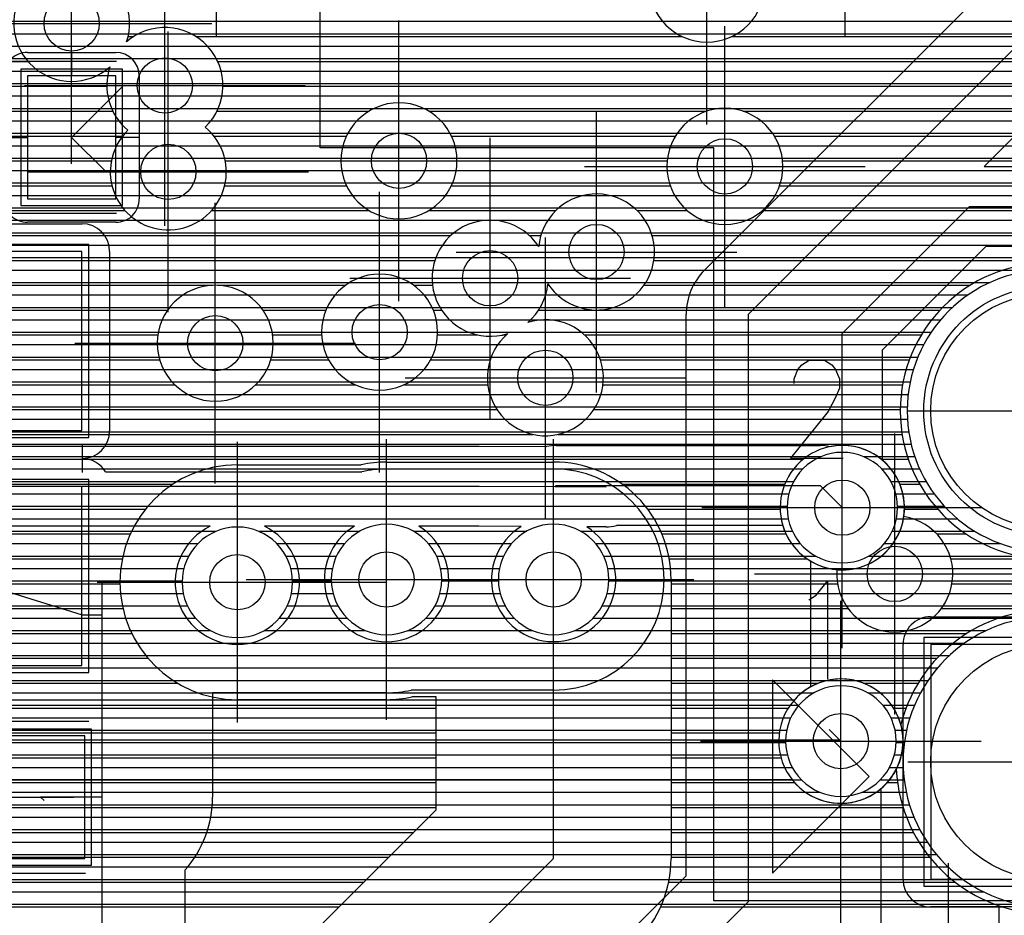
# Model space of a CAD drawing. Extents: x 25 to 291, y 23 to 136.
# Tile 106 of 147: x 42.32 to 49.45, y 114.27 to 120.75. Entities that reach past the tile are written whole.
import ezdxf

# ---------------------------------------------------------------- set-up
doc = ezdxf.new("R2010")
doc.units = 0
doc.layers.get('0').update_dxf_attribs({"linetype": 'CONTINUOUS'})
for name, color, linetype in [('copper_layer_2', 1, 'CONTINUOUS'), ('copper_layer_3', 3, 'CONTINUOUS'), ('copper_layer_bottom', 4, 'CONTINUOUS'), ('copper_layer_top', 5, 'CONTINUOUS'), ('drill_drawing', 6, 'CONTINUOUS'), ('paste_mask_top', 2, 'CONTINUOUS'), ('silkscreen_top', 1, 'CONTINUOUS'), ('solder_mask_bottom', 1, 'CONTINUOUS'), ('solder_mask_top', 1, 'CONTINUOUS')]:
    doc.layers.add(name, color=color, linetype=linetype)

# ---------------------------------------------------------------- blocks, each defined once
blk = doc.blocks.new('D20')
blk.add_circle((0, 0), 0.2)
blk = doc.blocks.new('D112')
blk.add_circle((0, 0), 0.85)
blk = doc.blocks.new('D460')
blk.add_lwpolyline([(0.84836, 0.84836), (-0.84836, 0.84836), (-0.84836, -0.84836), (0.84836, -0.84836)], close=True)
blk = doc.blocks.new('D482')
blk.add_lwpolyline([(0.32004, 0.4445), (-0.32004, 0.4445), (-0.32004, -0.4445), (0.32004, -0.4445)], close=True)
blk = doc.blocks.new('D635')
blk.add_lwpolyline([(0.89916, 0.6477), (-0.89916, 0.6477), (-0.89916, -0.6477), (0.89916, -0.6477)], close=True)
blk = doc.blocks.new('D34')
blk.add_circle((0, 0), 0.9)
blk = doc.blocks.new('D649')
blk.add_lwpolyline([(0.89916, 0.89916), (-0.89916, 0.89916), (-0.89916, -0.89916), (0.89916, -0.89916)], close=True)
blk = doc.blocks.new('D568')
blk.add_lwpolyline([(0.3683, 0.49276), (-0.3683, 0.49276), (-0.3683, -0.49276), (0.3683, -0.49276)], close=True)
blk = doc.blocks.new('D657')
blk.add_lwpolyline([(0.94996, 0.6985), (-0.94996, 0.6985), (-0.94996, -0.6985), (0.94996, -0.6985)], close=True)

msp = doc.modelspace()

# ---------------------------------------------------------------- linework, layer by layer
at = {"layer": 'copper_layer_2', "color": 1}
for points in [[(36.755144, 120.739903), (73.945136, 120.739903)], [(36.755144, 120.649987), (73.945136, 120.649987)], [(36.755144, 120.559817), (73.945136, 120.559817)], [(36.755144, 120.469901), (73.945136, 120.469901)], [(36.755144, 120.379985), (73.945136, 120.379985)], [(36.755144, 120.289815), (73.945136, 120.289815)], [(36.755144, 120.199898), (73.945136, 120.199898)], [(36.755144, 120.109982), (73.945136, 120.109982)], [(36.755144, 120.019812), (73.945136, 120.019812)], [(36.755144, 119.929896), (73.945136, 119.929896)], [(36.755144, 119.83998), (73.945136, 119.83998)], [(36.755144, 119.749809), (73.945136, 119.749809)], [(36.755144, 119.659893), (73.945136, 119.659893)], [(36.755144, 119.569977), (73.977648, 119.569977)], [(36.755144, 119.479807), (74.067818, 119.479807)], [(36.755144, 119.389891), (74.157734, 119.389891)], [(36.755144, 119.299975), (74.24765, 119.299975)], [(36.755144, 119.209804), (74.337567, 119.209804)], [(36.755144, 119.119888), (74.427737, 119.119888)], [(36.755144, 119.029972), (74.517653, 119.029972)], [(36.755144, 118.939802), (49.743713, 118.939802)], [(36.755144, 118.849886), (49.350521, 118.849886)], [(36.755144, 118.75997), (49.191008, 118.75997)], [(36.755144, 118.669799), (49.078486, 118.669799)], [(36.755144, 118.579883), (48.992126, 118.579883)], [(36.717551, 118.489967), (48.924054, 118.489967)], [(36.627635, 118.399797), (48.869952, 118.399797)], [(36.537465, 118.309881), (48.827534, 118.309881)], [(36.447549, 118.219964), (48.795022, 118.219964)], [(25.750064, 118.129794), (48.771908, 118.129794)], [(25.750064, 118.039878), (48.757176, 118.039878)], [(25.750064, 117.949962), (48.750572, 117.949962)], [(48.750064, 117.920244), (48.91999, 117.920244)], [(25.750064, 117.859792), (48.751842, 117.859792)], [(39.590297, 117.769876), (48.76124, 117.769876)], [(39.784354, 117.679959), (48.778766, 117.679959)], [(39.862586, 117.589789), (48.127254, 117.589789)], [(48.432817, 117.589789), (48.805182, 117.589789)], [(39.905258, 117.499873), (47.994158, 117.499873)], [(48.566167, 117.499873), (48.840742, 117.499873)], [(39.923546, 117.409957), (47.927864, 117.409957)], [(48.632207, 117.409957), (48.88697, 117.409957)], [(39.92126, 117.319787), (47.892812, 117.319787)], [(48.667513, 117.319787), (48.94539, 117.319787)], [(39.897638, 117.22987), (47.880112, 117.22987)], [(48.679959, 117.22987), (49.019304, 117.22987)], [(39.848616, 117.139954), (47.88824, 117.139954)], [(48.671831, 117.139954), (49.113284, 117.139954)], [(39.757684, 117.049784), (43.747269, 117.049784)], [(44.052832, 117.049784), (44.785878, 117.049784)], [(45.174244, 117.049784), (45.995936, 117.049784)], [(46.384303, 117.049784), (47.918212, 117.049784)], [(48.642113, 117.049784), (49.238252, 117.049784)], [(25.750064, 116.959868), (43.614173, 116.959868)], [(44.186182, 116.959868), (44.675895, 116.959868)], [(45.284481, 116.959868), (45.8857, 116.959868)], [(46.494285, 116.959868), (47.976378, 116.959868)], [(48.583693, 116.959868), (49.426213, 116.959868)], [(25.750064, 116.869952), (43.547879, 116.869952)], [(44.252223, 116.869952), (44.617729, 116.869952)], [(45.342393, 116.869952), (45.827788, 116.869952)], [(46.552451, 116.869952), (48.087122, 116.869952)], [(48.473203, 116.869952), (63.91999, 116.869952)], [(25.750064, 116.779782), (43.512573, 116.779782)], [(44.287529, 116.779782), (44.588011, 116.779782)], [(45.372111, 116.779782), (45.79807, 116.779782)], [(46.582169, 116.779782), (63.96825, 116.779782)], [(25.750064, 116.689865), (43.500127, 116.689865)], [(44.299975, 116.689865), (44.580137, 116.689865)], [(45.379985, 116.689865), (45.790196, 116.689865)], [(46.590043, 116.689865), (64.02921, 116.689865)], [(25.750064, 116.599949), (43.508255, 116.599949)], [(44.291847, 116.599949), (44.592837, 116.599949)], [(45.367285, 116.599949), (45.802896, 116.599949)], [(46.577343, 116.599949), (64.106426, 116.599949)], [(25.750064, 116.509779), (43.538227, 116.509779)], [(44.262129, 116.509779), (44.628143, 116.509779)], [(45.331979, 116.509779), (45.838202, 116.509779)], [(46.542037, 116.509779), (64.205994, 116.509779)], [(25.750064, 116.419863), (43.596393, 116.419863)], [(44.203708, 116.419863), (44.694691, 116.419863)], [(45.265431, 116.419863), (45.90475, 116.419863)], [(46.475489, 116.419863), (49.623063, 116.419863)], [(40.385065, 116.329947), (43.707137, 116.329947)], [(44.093218, 116.329947), (44.828804, 116.329947)], [(45.131318, 116.329947), (46.038862, 116.329947)], [(46.341377, 116.329947), (49.322073, 116.329947)], [(40.500127, 116.239776), (49.167132, 116.239776)], [(40.559817, 116.14986), (49.05588, 116.14986)], [(40.591059, 116.059944), (48.969774, 116.059944)], [(40.599949, 115.969774), (48.901194, 115.969774)], [(40.588519, 115.879858), (48.075946, 115.879858)], [(48.464313, 115.879858), (48.846584, 115.879858)], [(40.554483, 115.789942), (47.96571, 115.789942)], [(48.574295, 115.789942), (48.803404, 115.789942)], [(40.490221, 115.699771), (47.907798, 115.699771)], [(48.632461, 115.699771), (48.769876, 115.699771)], [(40.362967, 115.609855), (47.87808, 115.609855)], [(48.662179, 115.609855), (48.745491, 115.609855)], [(39.918466, 115.519939), (47.870206, 115.519939)], [(48.670053, 115.519939), (48.729489, 115.519939)], [(39.844806, 115.430023), (47.882906, 115.430023)], [(48.657353, 115.430023), (48.721361, 115.430023)], [(39.682499, 115.339853), (47.918212, 115.339853)], [(48.621793, 115.339853), (48.720853, 115.339853)], [(25.750064, 115.249936), (47.98476, 115.249936)], [(48.555499, 115.249936), (48.728219, 115.249936)], [(25.750064, 115.16002), (48.118872, 115.16002)], [(48.421387, 115.16002), (48.743459, 115.16002)], [(25.750064, 115.06985), (48.767082, 115.06985)], [(25.750064, 114.979934), (48.79934, 114.979934)], [(25.750064, 114.890018), (48.841504, 114.890018)], [(25.750064, 114.799848), (48.895098, 114.799848)], [(31.350013, 114.709931), (48.9619, 114.709931)], [(31.470409, 114.620015), (49.045974, 114.620015)], [(31.532385, 114.529845), (49.154178, 114.529845)], [(31.564897, 114.439929), (49.302769, 114.439929)], [(31.575057, 114.350013), (49.567691, 114.350013)]]:
    msp.add_lwpolyline(points, dxfattribs=at)
for points in [[(50.790196, 117.920244), (50.790196, 117.920244), (50.790196, 117.920244, 1), (48.750064, 117.920244), (48.750064, 117.920244), (48.750064, 117.920244, 1), (50.790196, 117.920244), (50.790196, 117.920244)], [(50.790196, 117.920244), (50.790196, 117.920244), (50.790196, 117.920244, 1), (48.750064, 117.920244), (48.750064, 117.920244), (48.750064, 117.920244, 1), (50.790196, 117.920244), (50.790196, 117.920244)], [(48.680213, 117.220218), (48.680213, 117.220218), (48.680213, 117.220218, 1), (47.880112, 117.220218), (47.880112, 117.220218), (47.880112, 117.220218, 1), (48.680213, 117.220218), (48.680213, 117.220218)], [(48.680213, 117.220218), (48.680213, 117.220218), (48.680213, 117.220218, 1), (47.880112, 117.220218), (47.880112, 117.220218), (47.880112, 117.220218, 1), (48.680213, 117.220218), (48.680213, 117.220218)], [(44.299975, 116.680213), (44.299975, 116.680213), (44.299975, 116.680213, 1), (43.500381, 116.680213), (43.500381, 116.680213), (43.500381, 116.680213, 1), (44.299975, 116.680213), (44.299975, 116.680213)], [(44.299975, 116.680213), (44.299975, 116.680213), (44.299975, 116.680213, 1), (43.500381, 116.680213), (43.500381, 116.680213), (43.500381, 116.680213, 1), (44.299975, 116.680213), (44.299975, 116.680213)], [(45.379985, 116.700279), (45.379985, 116.700279), (45.379985, 116.700279, 1), (44.580391, 116.700279), (44.580391, 116.700279), (44.580391, 116.700279, 1), (45.379985, 116.700279), (45.379985, 116.700279)], [(45.379985, 116.700279), (45.379985, 116.700279), (45.379985, 116.700279, 1), (44.580391, 116.700279), (44.580391, 116.700279), (44.580391, 116.700279, 1), (45.379985, 116.700279), (45.379985, 116.700279)], [(46.590043, 116.700279), (46.590043, 116.700279), (46.590043, 116.700279, 1), (45.789942, 116.700279), (45.789942, 116.700279), (45.789942, 116.700279, 1), (46.590043, 116.700279), (46.590043, 116.700279)], [(46.590043, 116.700279), (46.590043, 116.700279), (46.590043, 116.700279, 1), (45.789942, 116.700279), (45.789942, 116.700279), (45.789942, 116.700279, 1), (46.590043, 116.700279), (46.590043, 116.700279)], [(50.820168, 115.380239), (50.820168, 115.380239), (50.820168, 115.380239, 1), (48.720091, 115.380239), (48.720091, 115.380239), (48.720091, 115.380239, 1), (50.820168, 115.380239), (50.820168, 115.380239)], [(50.820168, 115.380239), (50.820168, 115.380239), (50.820168, 115.380239, 1), (48.720091, 115.380239), (48.720091, 115.380239), (48.720091, 115.380239, 1), (50.820168, 115.380239), (50.820168, 115.380239)], [(48.670053, 115.530353), (48.670053, 115.530353), (48.670053, 115.530353, 1), (47.869952, 115.530353), (47.869952, 115.530353), (47.869952, 115.530353, 1), (48.670053, 115.530353), (48.670053, 115.530353)], [(48.670053, 115.530353), (48.670053, 115.530353), (48.670053, 115.530353, 1), (47.869952, 115.530353), (47.869952, 115.530353), (47.869952, 115.530353, 1), (48.670053, 115.530353), (48.670053, 115.530353)]]:
    msp.add_lwpolyline(points, format="xyb", dxfattribs=at)
at = {"layer": 'copper_layer_3', "color": 3}
for points in [[(47.720091, 121.01016), (47.720091, 121.01016), (47.720091, 121.01016, 1), (46.879858, 121.01016), (46.879858, 121.01016), (46.879858, 121.01016, 1), (47.720091, 121.01016), (47.720091, 121.01016)], [(47.720091, 121.01016), (47.720091, 121.01016), (47.720091, 121.01016, 1), (46.879858, 121.01016), (46.879858, 121.01016), (46.879858, 121.01016, 1), (47.720091, 121.01016), (47.720091, 121.01016)], [(43.098044, 120.590805), (43.098044, 120.590805), (43.098044, 120.590805, 7.584056), (42.97714, 120.409703), (42.97714, 120.409703)], [(43.667767, 119.973838), (43.667767, 119.973838), (43.667767, 119.973838, 0.975761), (43.098044, 120.590805), (43.098044, 120.590805)], [(42.97714, 120.409703), (42.97714, 120.409703), (42.97714, 120.409703, 0.31067), (43.107442, 119.951486), (43.107442, 119.951486)], [(45.490221, 119.730251), (45.490221, 119.730251), (45.490221, 119.730251, 1), (44.649987, 119.730251), (44.649987, 119.730251), (44.649987, 119.730251, 1), (45.490221, 119.730251), (45.490221, 119.730251)], [(45.490221, 119.730251), (45.490221, 119.730251), (45.490221, 119.730251, 1), (44.649987, 119.730251), (44.649987, 119.730251), (44.649987, 119.730251, 1), (45.490221, 119.730251), (45.490221, 119.730251)], [(47.85014, 119.690119), (47.85014, 119.690119), (47.85014, 119.690119, 1), (47.009906, 119.690119), (47.009906, 119.690119), (47.009906, 119.690119, 1), (47.85014, 119.690119), (47.85014, 119.690119)], [(47.85014, 119.690119), (47.85014, 119.690119), (47.85014, 119.690119, 1), (47.009906, 119.690119), (47.009906, 119.690119), (47.009906, 119.690119, 1), (47.85014, 119.690119), (47.85014, 119.690119)], [(43.107442, 119.951486), (43.107442, 119.951486), (43.107442, 119.951486, 2.612941), (43.667767, 119.973838), (43.667767, 119.973838)], [(46.148336, 118.840996), (46.148336, 118.840996), (46.148336, 118.840996, 5.899393), (46.082042, 119.109728), (46.082042, 119.109728)], [(46.082042, 119.109728), (46.082042, 119.109728), (46.082042, 119.109728, 2.020002), (45.858014, 118.480061), (45.858014, 118.480061)], [(50.840234, 117.920244), (50.840234, 117.920244), (50.840234, 117.920244, 1), (48.700025, 117.920244), (48.700025, 117.920244), (48.700025, 117.920244, 1), (50.840234, 117.920244), (50.840234, 117.920244)], [(50.840234, 117.920244), (50.840234, 117.920244), (50.840234, 117.920244, 1), (48.700025, 117.920244), (48.700025, 117.920244), (48.700025, 117.920244, 1), (50.840234, 117.920244), (50.840234, 117.920244)], [(45.350013, 118.490221), (45.350013, 118.490221), (45.350013, 118.490221, 1), (44.510287, 118.490221), (44.510287, 118.490221), (44.510287, 118.490221, 1), (45.350013, 118.490221), (45.350013, 118.490221)], [(45.350013, 118.490221), (45.350013, 118.490221), (45.350013, 118.490221, 1), (44.510287, 118.490221), (44.510287, 118.490221), (44.510287, 118.490221, 1), (45.350013, 118.490221), (45.350013, 118.490221)], [(44.16002, 118.410211), (44.16002, 118.410211), (44.16002, 118.410211, 1), (43.320295, 118.410211), (43.320295, 118.410211), (43.320295, 118.410211, 1), (44.16002, 118.410211), (44.16002, 118.410211)], [(44.16002, 118.410211), (44.16002, 118.410211), (44.16002, 118.410211, 1), (43.320295, 118.410211), (43.320295, 118.410211), (43.320295, 118.410211, 1), (44.16002, 118.410211), (44.16002, 118.410211)], [(46.002286, 118.560325), (46.002286, 118.560325), (46.002286, 118.560325, 0.194989), (46.148336, 118.840996), (46.148336, 118.840996)], [(45.858014, 118.480061), (45.858014, 118.480061), (45.858014, 118.480061, 10.073454), (46.002286, 118.560325), (46.002286, 118.560325)], [(48.725425, 117.155194), (48.725425, 117.155194, 2.517807), (48.2413, 116.771908), (48.2413, 116.771908)], [(43.900178, 117.530353), (43.900178, 117.530353), (43.900178, 117.530353, 1), (43.900178, 115.830328), (43.900178, 115.830328)], [(44.980188, 117.550165), (44.980188, 117.550165), (44.980188, 117.550165, 0.053304), (44.7968, 117.530353), (44.7968, 117.530353)], [(47.040132, 116.700279), (47.040132, 116.700279), (47.040132, 116.700279, 0.414425), (46.189992, 117.550165), (46.189992, 117.550165)], [(48.2413, 116.771908), (48.2413, 116.771908), (48.2413, 116.771908, 2.283235), (48.725425, 117.155194), (48.725425, 117.155194)], [(48.671323, 115.326645), (48.671323, 115.326645), (48.671323, 115.326645, 13.455616), (48.703835, 115.650241), (48.703835, 115.650241)], [(48.703835, 115.650241), (48.703835, 115.650241, 5.348704), (48.671323, 115.326645), (48.671323, 115.326645)], [(44.980188, 115.830328), (44.980188, 115.830328), (44.980188, 115.830328, 0.053526), (45.163322, 115.85014), (45.163322, 115.85014)], [(46.791212, 114.079248), (46.791212, 114.079248), (46.791212, 114.079248, 0.198755), (47.040132, 114.680213), (47.040132, 114.680213)]]:
    msp.add_lwpolyline(points, format="xyb", dxfattribs=at)
for points in [[(43.10922, 120.629921), (43.150114, 120.629921)], [(43.599949, 120.629921), (47.12192, 120.629921)], [(47.478283, 120.629921), (69.562865, 120.629921)], [(32.876048, 120.449835), (42.383033, 120.449835)], [(43.757176, 120.449835), (50.687325, 120.449835)], [(32.763526, 120.270003), (42.955042, 120.270003)], [(43.795022, 120.270003), (50.535941, 120.270003)], [(39.09271, 120.089916), (42.998222, 120.089916)], [(43.752096, 120.089916), (44.853188, 120.089916)], [(45.287021, 120.089916), (47.300991, 120.089916)], [(47.559309, 120.089916), (50.500127, 120.089916)], [(40.257811, 119.90983), (43.06985, 119.90983)], [(43.730251, 119.90983), (44.690373, 119.90983)], [(45.449835, 119.90983), (47.072136, 119.90983)], [(47.788164, 119.90983), (50.545593, 119.90983)], [(40.334265, 119.729997), (42.987808, 119.729997)], [(43.812548, 119.729997), (44.649987, 119.729997)], [(45.490221, 119.729997), (47.011938, 119.729997)], [(47.848108, 119.729997), (50.721869, 119.729997)], [(40.557785, 119.549911), (42.992126, 119.549911)], [(43.807976, 119.549911), (44.690881, 119.549911)], [(45.449327, 119.549911), (47.03429, 119.549911)], [(47.82601, 119.549911), (61.983744, 119.549911)], [(40.709169, 119.369825), (43.087376, 119.369825)], [(43.712725, 119.369825), (44.854204, 119.369825)], [(45.286005, 119.369825), (46.20574, 119.369825)], [(46.79426, 119.369825), (47.158496, 119.369825)], [(47.701803, 119.369825), (61.855728, 119.369825)], [(40.744983, 119.189992), (45.446279, 119.189992)], [(46.013716, 119.189992), (46.097536, 119.189992)], [(46.902718, 119.189992), (61.831598, 119.189992)], [(40.699517, 119.009906), (45.330709, 119.009906)], [(46.915672, 119.009906), (52.159766, 119.009906)], [(40.523241, 118.82982), (43.723139, 118.82982)], [(43.756922, 118.82982), (44.683007, 118.82982)], [(45.177038, 118.82982), (45.313183, 118.82982)], [(46.147066, 118.82982), (46.155702, 118.82982)], [(46.844552, 118.82982), (49.206756, 118.82982)], [(40.666497, 118.649987), (43.395225, 118.649987)], [(44.08509, 118.649987), (44.541529, 118.649987)], [(45.318517, 118.649987), (45.378969, 118.649987)], [(46.08128, 118.649987), (48.987554, 118.649987)], [(40.79426, 118.469901), (43.324359, 118.469901)], [(44.155956, 118.469901), (44.510541, 118.469901)], [(45.349505, 118.469901), (45.640589, 118.469901)], [(45.81966, 118.469901), (45.84633, 118.469901)], [(46.413767, 118.469901), (48.852172, 118.469901)], [(40.818644, 118.289815), (43.337567, 118.289815)], [(44.142494, 118.289815), (44.560833, 118.289815)], [(45.299213, 118.289815), (45.730505, 118.289815)], [(46.529591, 118.289815), (48.766066, 118.289815)], [(40.760732, 118.109982), (43.446533, 118.109982)], [(44.033782, 118.109982), (44.751842, 118.109982)], [(45.108204, 118.109982), (45.713233, 118.109982)], [(46.547117, 118.109982), (48.717043, 118.109982)], [(40.542037, 117.929896), (45.778766, 117.929896)], [(46.481331, 117.929896), (48.700025, 117.929896)], [(39.774448, 117.749809), (46.040386, 117.749809)], [(46.21971, 117.749809), (48.713741, 117.749809)], [(39.930912, 117.569977), (47.996952, 117.569977)], [(48.563373, 117.569977), (48.758954, 117.569977)], [(43.900178, 117.530353), (44.7968, 117.530353)], [(44.980188, 117.550165), (46.189992, 117.550165)], [(39.974854, 117.389891), (43.432309, 117.389891)], [(46.687071, 117.389891), (47.863348, 117.389891)], [(48.696977, 117.389891), (48.840742, 117.389891)], [(39.943612, 117.209804), (43.235204, 117.209804)], [(46.87046, 117.209804), (47.830328, 117.209804)], [(48.729997, 117.209804), (48.969774, 117.209804)], [(39.813564, 117.029972), (43.125222, 117.029972)], [(46.973584, 117.029972), (47.872238, 117.029972)], [(48.964186, 117.029972), (49.17653, 117.029972)], [(36.605029, 116.849886), (43.06731, 116.849886)], [(47.026924, 116.849886), (48.024384, 116.849886)], [(49.065532, 116.849886), (52.056388, 116.849886)], [(32.08001, 40.290069), (33.290069, 40.290069), (34.510033, 40.290069), (39.940056, 40.290069), (40.970028, 41.320041), (46.700025, 41.320041), (48.16002, 42.780036), (48.16002, 83.680213), (47.060198, 84.78029), (38.93015, 84.78029), (33.910084, 89.800102), (33.910084, 101.400305), (37.299975, 104.790196), (43.130048, 104.790196), (44.16002, 105.820168), (44.16002, 112.650241), (46.189992, 114.680213), (46.189992, 116.700279)], [(36.605029, 116.669799), (43.050038, 116.669799)], [(43.900178, 116.680213), (44.980188, 116.680213), (44.980188, 116.700279), (46.189992, 116.700279)], [(47.040132, 116.700279), (47.040132, 114.680213)], [(47.040132, 116.669799), (48.246126, 116.669799)], [(49.074168, 116.669799), (53.75743, 116.669799)], [(36.605029, 116.489967), (43.071628, 116.489967)], [(47.040132, 116.489967), (48.322835, 116.489967)], [(48.99746, 116.489967), (53.777496, 116.489967)], [(40.500889, 116.309881), (43.134874, 116.309881)], [(47.040132, 116.309881), (49.182118, 116.309881)], [(40.622555, 116.129794), (43.252223, 116.129794)], [(47.040132, 116.129794), (48.965202, 116.129794)], [(40.649479, 115.949962), (43.465329, 115.949962)], [(47.040132, 115.949962), (48.107696, 115.949962)], [(48.432563, 115.949962), (48.829058, 115.949962)], [(43.559055, 113.251207), (45.340107, 115.032258), (45.340107, 115.85014), (45.163322, 115.85014)], [(44.980188, 115.830328), (43.900178, 115.830328)], [(40.600457, 115.769876), (45.340107, 115.769876)], [(47.040132, 115.769876), (47.889256, 115.769876)], [(48.651003, 115.769876), (48.741427, 115.769876)], [(40.432563, 115.589789), (45.340107, 115.589789)], [(47.040132, 115.589789), (47.823978, 115.589789)], [(42.00889, 115.409957), (45.340107, 115.409957)], [(47.040132, 115.409957), (47.836424, 115.409957)], [(42.106934, 115.22987), (45.340107, 115.22987)], [(47.040132, 115.22987), (47.934976, 115.22987)], [(48.605283, 115.22987), (48.680467, 115.22987)], [(42.113284, 115.049784), (45.340107, 115.049784)], [(47.040132, 115.049784), (48.720853, 115.049784)], [(42.033528, 114.869952), (45.177546, 114.869952)], [(47.040132, 114.869952), (48.79553, 114.869952)], [(41.322073, 114.689865), (44.997714, 114.689865)], [(47.040132, 114.689865), (48.91364, 114.689865)], [(41.463551, 114.509779), (44.817628, 114.509779)], [(47.02286, 114.509779), (49.097282, 114.509779)], [(41.494539, 114.329947), (44.637541, 114.329947)], [(46.96444, 114.329947), (49.443231, 114.329947)]]:
    msp.add_lwpolyline(points, dxfattribs=at)
at = {"layer": 'copper_layer_bottom', "color": 4}
for points in [[(25.750064, 120.739903), (71.730251, 120.739903)], [(25.750064, 120.649987), (71.730251, 120.649987)], [(25.750064, 120.559817), (71.730251, 120.559817)], [(25.750064, 120.469901), (71.730251, 120.469901)], [(25.750064, 120.379985), (71.730251, 120.379985)], [(25.750064, 120.289815), (71.730251, 120.289815)], [(25.750064, 120.199898), (71.730251, 120.199898)], [(25.750064, 120.109982), (71.730251, 120.109982)], [(25.750064, 120.019812), (71.730251, 120.019812)], [(25.750064, 119.929896), (71.730251, 119.929896)], [(25.750064, 119.83998), (71.730251, 119.83998)], [(25.750064, 119.749809), (71.730251, 119.749809)], [(25.750064, 119.659893), (71.730251, 119.659893)], [(25.750064, 119.569977), (71.730251, 119.569977)], [(25.750064, 119.479807), (71.730251, 119.479807)], [(25.750064, 119.389891), (71.730251, 119.389891)], [(25.750064, 119.299975), (71.730251, 119.299975)], [(25.750064, 119.209804), (71.731013, 119.209804)], [(36.531623, 119.119888), (71.768352, 119.119888)], [(36.627635, 119.029972), (86.050292, 119.029972)], [(36.683261, 118.939802), (49.743713, 118.939802)], [(36.713995, 118.849886), (49.350521, 118.849886)], [(36.724917, 118.75997), (49.191008, 118.75997)], [(36.717805, 118.669799), (49.078486, 118.669799)], [(36.691643, 118.579883), (48.992126, 118.579883)], [(36.642113, 118.489967), (48.924054, 118.489967)], [(36.557531, 118.399797), (48.869952, 118.399797)], [(36.452629, 118.309881), (48.827534, 118.309881)], [(36.452629, 118.219964), (48.795022, 118.219964)], [(36.452629, 118.129794), (48.771908, 118.129794)], [(36.452629, 118.039878), (48.757176, 118.039878)], [(36.452629, 117.949962), (48.750572, 117.949962)], [(48.750064, 117.920244), (48.91999, 117.920244)], [(36.452629, 117.859792), (48.751842, 117.859792)], [(39.741173, 117.769876), (48.76124, 117.769876)], [(39.856236, 117.679959), (48.778766, 117.679959)], [(39.86919, 117.665227), (45.649987, 117.665227)], [(45.651765, 117.665227), (46.141732, 117.662687)], [(46.208026, 117.670307), (48.120142, 117.670307)], [(48.536703, 117.589789), (48.805182, 117.589789)], [(48.632715, 117.499873), (48.840742, 117.499873)], [(39.525019, 117.375159), (45.649987, 117.375159), (46.200152, 117.372365)], [(46.200152, 117.372365), (46.208026, 117.380239), (48.120142, 117.380239), (48.280163, 117.220218)], [(46.200152, 117.372365), (46.569977, 117.370333)], [(48.688087, 117.409957), (48.88697, 117.409957)], [(48.718821, 117.319787), (48.94539, 117.319787)], [(48.729997, 117.22987), (49.019304, 117.22987)], [(48.722885, 117.139954), (49.113284, 117.139954)], [(43.703835, 117.085344), (39.86919, 117.085344)], [(44.747015, 117.085344), (44.096266, 117.085344)], [(45.95428, 117.083566), (45.649225, 117.085344), (45.213106, 117.085344)], [(46.568453, 117.080264), (46.430023, 117.081026)], [(47.849378, 117.09017), (46.645669, 117.09017)], [(39.835916, 117.049784), (43.643383, 117.049784)], [(44.156718, 117.049784), (44.696723, 117.049784)], [(45.263399, 117.049784), (45.906782, 117.049784)], [(46.473457, 117.049784), (47.863602, 117.049784)], [(48.696723, 117.049784), (49.238252, 117.049784)], [(39.698247, 116.959868), (43.547625, 116.959868)], [(44.252731, 116.959868), (44.612649, 116.959868)], [(45.347727, 116.959868), (45.822454, 116.959868)], [(46.557531, 116.959868), (47.913132, 116.959868)], [(48.647193, 116.959868), (49.426213, 116.959868)], [(36.452629, 116.869952), (43.491999, 116.869952)], [(44.308103, 116.869952), (44.563373, 116.869952)], [(45.397003, 116.869952), (45.773178, 116.869952)], [(46.606807, 116.869952), (47.997714, 116.869952)], [(48.562611, 116.869952), (58.243332, 116.869952)], [(36.452629, 116.779782), (43.461265, 116.779782)], [(44.338837, 116.779782), (44.537211, 116.779782)], [(45.422911, 116.779782), (45.747269, 116.779782)], [(46.632969, 116.779782), (48.187198, 116.779782)], [(48.372873, 116.779782), (58.153416, 116.779782)], [(36.452629, 116.689865), (43.450089, 116.689865)], [(44.350013, 116.689865), (44.530099, 116.689865)], [(45.430023, 116.689865), (45.740157, 116.689865)], [(46.640081, 116.689865), (58.0635, 116.689865)], [(36.452629, 116.599949), (43.457201, 116.599949)], [(44.342901, 116.599949), (44.541529, 116.599949)], [(45.418847, 116.599949), (45.751334, 116.599949)], [(46.628651, 116.599949), (57.97333, 116.599949)], [(36.452629, 116.509779), (43.483617, 116.509779)], [(44.316485, 116.509779), (44.572263, 116.509779)], [(45.387859, 116.509779), (45.782322, 116.509779)], [(46.597917, 116.509779), (57.883414, 116.509779)], [(48.91999, 116.430277), (50.620015, 116.430277)], [(40.269241, 116.419863), (43.533147, 116.419863)], [(44.267209, 116.419863), (44.628143, 116.419863)], [(45.332233, 116.419863), (45.837948, 116.419863)], [(46.542037, 116.419863), (48.856744, 116.419863)], [(40.477013, 116.329947), (43.617729, 116.329947)], [(44.182626, 116.329947), (44.724409, 116.329947)], [(45.235712, 116.329947), (45.934468, 116.329947)], [(46.445771, 116.329947), (48.746761, 116.329947)], [(41.368555, 116.239776), (43.807214, 116.239776)], [(43.992888, 116.239776), (48.720345, 116.239776)], [(48.720091, 115.533401), (48.720091, 116.230124)], [(41.455169, 116.18034), (41.805182, 115.830328), (47.934722, 115.830328)], [(41.485649, 116.14986), (48.720091, 116.14986)], [(41.575565, 116.059944), (48.720091, 116.059944)], [(40.200152, 115.975108), (41.250191, 115.975108), (41.685039, 115.540259), (48.260097, 115.540259)], [(41.665481, 115.969774), (48.174244, 115.969774)], [(48.366015, 115.969774), (48.720091, 115.969774)], [(41.755652, 115.879858), (47.986792, 115.879858)], [(48.553467, 115.879858), (48.720091, 115.879858)], [(48.637541, 115.789942), (48.720091, 115.789942)], [(48.686817, 115.699771), (48.720091, 115.699771)], [(48.270003, 115.530353), (48.185166, 115.615189), (48.260097, 115.540259)], [(48.712979, 115.609855), (48.720091, 115.609855)], [(48.720091, 114.530353), (48.720091, 115.527051)], [(48.720091, 115.519939), (48.720091, 115.519939)], [(48.708661, 115.430023), (48.720091, 115.430023)], [(48.677927, 115.339853), (48.720091, 115.339853)], [(39.915164, 115.249936), (47.917958, 115.249936)], [(47.917704, 115.250191), (41.685039, 115.250191)], [(48.622047, 115.249936), (48.720091, 115.249936)], [(39.915164, 115.16002), (48.014478, 115.16002)], [(48.525781, 115.16002), (48.720091, 115.16002)], [(39.915164, 115.06985), (48.720091, 115.06985)], [(39.915164, 114.979934), (48.720091, 114.979934)], [(39.915164, 114.890018), (48.720091, 114.890018)], [(39.915164, 114.799848), (48.720091, 114.799848)], [(39.915164, 114.709931), (48.720091, 114.709931)], [(39.915164, 114.620015), (48.720091, 114.620015)], [(39.915164, 114.529845), (48.720091, 114.529845)], [(39.915164, 114.439929), (48.741681, 114.439929)], [(39.915164, 114.350013), (48.83363, 114.350013)], [(50.620015, 114.330201), (48.91999, 114.330201)]]:
    msp.add_lwpolyline(points, dxfattribs=at)
for points in [[(50.790196, 117.920244), (50.790196, 117.920244), (50.790196, 117.920244, 1), (48.750064, 117.920244), (48.750064, 117.920244), (48.750064, 117.920244, 1), (50.790196, 117.920244), (50.790196, 117.920244)], [(50.790196, 117.920244), (50.790196, 117.920244), (50.790196, 117.920244, 1), (48.750064, 117.920244), (48.750064, 117.920244), (48.750064, 117.920244, 1), (50.790196, 117.920244), (50.790196, 117.920244)], [(45.651765, 117.665227), (45.651765, 117.665227), (45.651765, 117.665227, 0.004597), (45.649987, 117.665227), (45.649987, 117.665227)], [(46.208026, 117.670307), (46.208026, 117.670307), (46.208026, 117.670307, 0.056864), (46.141732, 117.662687), (46.141732, 117.662687)], [(47.849378, 117.09017), (47.849378, 117.09017), (47.849378, 117.09017, 2.261676), (48.191262, 117.661417), (48.191262, 117.661417)], [(48.191262, 117.661417), (48.191262, 117.661417), (48.191262, 117.661417, 0.061526), (48.120142, 117.670307), (48.120142, 117.670307)], [(43.703835, 117.085344), (43.703835, 117.085344), (43.703835, 117.085344, 4.35915), (44.096266, 117.085344), (44.096266, 117.085344)], [(44.747015, 117.085344), (44.747015, 117.085344), (44.747015, 117.085344, 3.583958), (45.213106, 117.085344), (45.213106, 117.085344)], [(45.95428, 117.083566), (45.95428, 117.083566), (45.95428, 117.083566, 3.497589), (46.430023, 117.081026), (46.430023, 117.081026)], [(46.568453, 117.080264), (46.568453, 117.080264), (46.568453, 117.080264, 0.065651), (46.645669, 117.09017), (46.645669, 117.09017)], [(48.91999, 116.430277), (48.91999, 116.430277), (48.91999, 116.430277, 0.415111), (48.720091, 116.230124), (48.720091, 116.230124)], [(48.720091, 115.533401), (48.720091, 115.533401), (48.720091, 115.533401, 0.686206), (47.934722, 115.830328), (47.934722, 115.830328)], [(47.917704, 115.250191), (47.917704, 115.250191), (47.917704, 115.250191, 0.707315), (48.720091, 115.527051), (48.720091, 115.527051)], [(48.720091, 114.530353), (48.720091, 114.530353), (48.720091, 114.530353, 0.413315), (48.91999, 114.330201), (48.91999, 114.330201)]]:
    msp.add_lwpolyline(points, format="xyb", dxfattribs=at)
at = {"layer": 'copper_layer_top', "color": 5}
for points in [[(47.281941, 118.938532), (49.511811, 121.168402)], [(44.250191, 102.925324), (44.250191, 103.125222), (44.800102, 103.675133), (44.800102, 111.570231), (47.600203, 114.370333), (47.600203, 118.620269), (49.830074, 120.85014), (68.300229, 120.85014), (70.725171, 118.425197), (73.650241, 118.425197)], [(41.308865, 120.739903), (49.083312, 120.739903)], [(42.700025, 119.900178), (42.700025, 120.725171)], [(41.399035, 120.649987), (48.993396, 120.649987)], [(41.488951, 120.559817), (48.90348, 120.559817)], [(42.379985, 120.515367), (43.020066, 120.515367)], [(42.700025, 120.515367), (42.700025, 120.345187)], [(43.135636, 120.469901), (48.81331, 120.469901)], [(43.186436, 120.379985), (48.723393, 120.379985)], [(43.189992, 120.345187), (43.189992, 119.455169)], [(70.406909, 118.106934), (68.113792, 120.400305), (50.01651, 120.400305), (49.306579, 119.690119), (51.050038, 119.690119)], [(42.700025, 119.900178), (43.075184, 120.275337), (43.375159, 120.275337)], [(43.189992, 120.289815), (48.633477, 120.289815)], [(43.189992, 120.199898), (48.543307, 120.199898)], [(43.189992, 120.109982), (48.453391, 120.109982)], [(43.189992, 120.019812), (48.363475, 120.019812)], [(43.189992, 119.929896), (48.273305, 119.929896)], [(41.900178, 119.900178), (41.900178, 119.275337), (42.77521, 119.275337)], [(42.210058, 119.900178), (42.379985, 119.900178)], [(42.700025, 119.900178), (42.949962, 119.650241), (43.400051, 119.650241)], [(43.189992, 119.900178), (43.020066, 119.900178)], [(43.189992, 119.83998), (48.183388, 119.83998)], [(43.189992, 119.749809), (48.093472, 119.749809)], [(49.366269, 119.749809), (68.764034, 119.749809)], [(43.189992, 119.659893), (48.003302, 119.659893)], [(43.189992, 119.569977), (47.913386, 119.569977)], [(43.189992, 119.479807), (47.82347, 119.479807)], [(43.177038, 119.389891), (47.733299, 119.389891)], [(48.280163, 117.220218), (48.280163, 118.480315), (49.200152, 119.400305), (51.050038, 119.400305), (52.310135, 118.140208), (52.310135, 117.920244)], [(43.020066, 119.285243), (42.379985, 119.285243)], [(43.089154, 119.299975), (47.643383, 119.299975)], [(42.923038, 119.209804), (47.553467, 119.209804)], [(42.970028, 119.119888), (47.463297, 119.119888)], [(42.975108, 119.075184), (42.975108, 117.77521)], [(51.478791, 118.561595), (50.929896, 119.110236), (49.320295, 119.110236), (48.569977, 118.360173), (48.569977, 117.564389)], [(42.975108, 119.029972), (47.373381, 119.029972)], [(49.239776, 119.029972), (51.010414, 119.029972)], [(42.975108, 118.939802), (47.283465, 118.939802)], [(49.14986, 118.939802), (49.743713, 118.939802)], [(42.975108, 118.849886), (47.213106, 118.849886)], [(49.059944, 118.849886), (49.350521, 118.849886)], [(42.975108, 118.75997), (47.172212, 118.75997)], [(48.969774, 118.75997), (49.191008, 118.75997)], [(42.975108, 118.669799), (47.152908, 118.669799)], [(48.879858, 118.669799), (49.078486, 118.669799)], [(42.975108, 118.579883), (47.150114, 118.579883)], [(44.481839, 111.888494), (47.150114, 114.556515), (47.150114, 118.620269)], [(48.789942, 118.579883), (48.992126, 118.579883)], [(42.975108, 118.489967), (47.150114, 118.489967)], [(48.699771, 118.489967), (48.924054, 118.489967)], [(42.975108, 118.399797), (47.150114, 118.399797)], [(48.609855, 118.399797), (48.869952, 118.399797)], [(42.975108, 118.309881), (47.150114, 118.309881)], [(48.569977, 118.309881), (48.827534, 118.309881)], [(42.975108, 118.219964), (47.150114, 118.219964)], [(48.569977, 118.219964), (48.795022, 118.219964)], [(42.975108, 118.129794), (47.150114, 118.129794)], [(48.569977, 118.129794), (48.771908, 118.129794)], [(42.975108, 118.039878), (47.150114, 118.039878)], [(48.569977, 118.039878), (48.757176, 118.039878)], [(42.975108, 117.949962), (47.150114, 117.949962)], [(48.569977, 117.949962), (48.750572, 117.949962)], [(48.750064, 117.920244), (48.91999, 117.920244)], [(42.975108, 117.859792), (47.150114, 117.859792)], [(48.569977, 117.859792), (48.751842, 117.859792)], [(42.975108, 117.769876), (47.150114, 117.769876)], [(48.569977, 117.769876), (48.76124, 117.769876)], [(42.950978, 117.679959), (47.150114, 117.679959)], [(48.569977, 117.679959), (48.778766, 117.679959)], [(42.850394, 117.589789), (47.150114, 117.589789)], [(48.569977, 117.589789), (48.805182, 117.589789)], [(42.93142, 117.499873), (44.95682, 117.499873)], [(44.980188, 117.500127), (46.189992, 117.500127)], [(46.21336, 117.499873), (47.150114, 117.499873)], [(48.632715, 117.499873), (48.840742, 117.499873)], [(42.94539, 117.480315), (43.900178, 117.480315), (44.802388, 117.480315)], [(46.559309, 117.409957), (47.150114, 117.409957)], [(48.688087, 117.409957), (48.88697, 117.409957)], [(46.695961, 117.319787), (47.150114, 117.319787)], [(48.718821, 117.319787), (48.94539, 117.319787)], [(46.789688, 117.22987), (47.150114, 117.22987)], [(48.729997, 117.22987), (49.019304, 117.22987)], [(46.858522, 117.139954), (47.150114, 117.139954)], [(48.722885, 117.139954), (49.113284, 117.139954)], [(46.909576, 117.049784), (47.150114, 117.049784)], [(48.696723, 117.049784), (49.238252, 117.049784)], [(46.94666, 116.959868), (47.150114, 116.959868)], [(48.647193, 116.959868), (49.426213, 116.959868)], [(46.971806, 116.869952), (47.150114, 116.869952)], [(48.562611, 116.869952), (50.849632, 116.869952)], [(46.98603, 116.779782), (47.150114, 116.779782)], [(48.050038, 116.833376), (48.050038, 115.922784)], [(48.050038, 116.779782), (48.187198, 116.779782)], [(48.372873, 116.779782), (50.785878, 116.779782)], [(41.875032, 116.725171), (42.77521, 116.445263), (42.91999, 116.445263)], [(42.91999, 116.445263), (42.91999, 116.680213), (43.900178, 116.680213)], [(43.900178, 116.680213), (44.980188, 116.680213), (44.980188, 116.700279)], [(44.980188, 116.700279), (46.189992, 116.700279)], [(46.990094, 116.689865), (47.150114, 116.689865)], [(48.050038, 116.689865), (50.761494, 116.689865)], [(46.983744, 116.599949), (47.150114, 116.599949)], [(48.050038, 116.599949), (50.75997, 116.599949)], [(46.967234, 116.509779), (47.150114, 116.509779)], [(48.050038, 116.509779), (50.75997, 116.509779)], [(42.91999, 115.125222), (42.91999, 116.445263)], [(48.91999, 116.430277), (50.620015, 116.430277)], [(46.939294, 116.419863), (47.150114, 116.419863)], [(48.050038, 116.419863), (48.856744, 116.419863)], [(46.899162, 116.329947), (47.150114, 116.329947)], [(48.050038, 116.329947), (48.746761, 116.329947)], [(46.844298, 116.239776), (47.150114, 116.239776)], [(48.050038, 116.239776), (48.720345, 116.239776)], [(48.720091, 115.533401), (48.720091, 116.230124)], [(46.770638, 116.14986), (47.150114, 116.14986)], [(48.050038, 116.14986), (48.720091, 116.14986)], [(46.669545, 116.059944), (47.150114, 116.059944)], [(48.050038, 116.059944), (48.720091, 116.059944)], [(46.516637, 115.969774), (47.150114, 115.969774)], [(48.050038, 115.969774), (48.174244, 115.969774)], [(48.366015, 115.969774), (48.720091, 115.969774)], [(44.980188, 115.880112), (43.900178, 115.880112), (43.720091, 115.880112), (43.720091, 115.125222)], [(43.720091, 115.879858), (47.150114, 115.879858)], [(46.189992, 115.900178), (45.157734, 115.900178)], [(48.553467, 115.879858), (48.720091, 115.879858)], [(43.720091, 115.789942), (47.150114, 115.789942)], [(48.637541, 115.789942), (48.720091, 115.789942)], [(43.720091, 115.699771), (47.150114, 115.699771)], [(48.686817, 115.699771), (48.720091, 115.699771)], [(43.720091, 115.609855), (47.150114, 115.609855)], [(48.712979, 115.609855), (48.720091, 115.609855)], [(43.720091, 115.519939), (47.150114, 115.519939)], [(45.280163, 103.130302), (45.400051, 103.250191), (45.400051, 111.250191), (48.270003, 114.120142), (48.270003, 115.530353)], [(48.270003, 115.530353), (48.270003, 115.530353)], [(48.720091, 114.530353), (48.720091, 115.527051)], [(48.720091, 115.519939), (48.720091, 115.519939)], [(43.720091, 115.430023), (47.150114, 115.430023)], [(48.708661, 115.430023), (48.720091, 115.430023)], [(43.720091, 115.339853), (47.150114, 115.339853)], [(48.677927, 115.339853), (48.720091, 115.339853)], [(43.720091, 115.249936), (47.150114, 115.249936)], [(48.622047, 115.249936), (48.720091, 115.249936)], [(43.720091, 115.16002), (47.150114, 115.16002)], [(48.560071, 115.186182), (48.560071, 114.120142)], [(48.560071, 115.16002), (48.720091, 115.16002)], [(41.92507, 112.840234), (42.91999, 113.835154), (42.91999, 115.125222)], [(42.91999, 115.125222), (42.474981, 115.125222), (42.500127, 115.10033)], [(43.718059, 115.06985), (47.150114, 115.06985)], [(48.560071, 115.06985), (48.720091, 115.06985)], [(43.706883, 114.979934), (47.150114, 114.979934)], [(48.560071, 114.979934), (48.720091, 114.979934)], [(43.684785, 114.890018), (47.150114, 114.890018)], [(48.560071, 114.890018), (48.720091, 114.890018)], [(43.651003, 114.799848), (47.150114, 114.799848)], [(48.560071, 114.799848), (48.720091, 114.799848)], [(43.603759, 114.709931), (47.150114, 114.709931)], [(48.560071, 114.709931), (48.720091, 114.709931)], [(43.520193, 114.596139), (43.520193, 113.835154)], [(43.540259, 114.620015), (47.150114, 114.620015)], [(48.560071, 114.620015), (48.720091, 114.620015)], [(43.520193, 114.529845), (47.123444, 114.529845)], [(48.560071, 114.529845), (48.720091, 114.529845)], [(43.520193, 114.439929), (47.033274, 114.439929)], [(48.560071, 114.439929), (48.741681, 114.439929)], [(43.520193, 114.350013), (46.943358, 114.350013)], [(48.560071, 114.350013), (48.83363, 114.350013)], [(49.415037, 113.89332), (49.415037, 114.330201), (48.91999, 114.330201)]]:
    msp.add_lwpolyline(points, dxfattribs=at)
for points in [[(42.379985, 120.515367), (42.379985, 120.515367), (42.379985, 120.515367, 0.415269), (42.210058, 120.345187), (42.210058, 120.345187)], [(43.189992, 120.345187), (43.189992, 120.345187), (43.189992, 120.345187, 0.413157), (43.020066, 120.515367), (43.020066, 120.515367)], [(42.210058, 119.455169), (42.210058, 119.455169), (42.210058, 119.455169, 0.414214), (42.379985, 119.285243), (42.379985, 119.285243)], [(43.020066, 119.285243), (43.020066, 119.285243), (43.020066, 119.285243, 0.414214), (43.189992, 119.455169), (43.189992, 119.455169)], [(42.975108, 119.075184), (42.975108, 119.075184), (42.975108, 119.075184, 0.413315), (42.77521, 119.275337), (42.77521, 119.275337)], [(47.281941, 118.938532), (47.281941, 118.938532), (47.281941, 118.938532, 0.198919), (47.150114, 118.620269), (47.150114, 118.620269)], [(50.790196, 117.920244), (50.790196, 117.920244), (50.790196, 117.920244, 1), (48.750064, 117.920244), (48.750064, 117.920244), (48.750064, 117.920244, 1), (50.790196, 117.920244), (50.790196, 117.920244)], [(50.790196, 117.920244), (50.790196, 117.920244), (50.790196, 117.920244, 1), (48.750064, 117.920244), (48.750064, 117.920244), (48.750064, 117.920244, 1), (50.790196, 117.920244), (50.790196, 117.920244)], [(42.77648, 117.575311), (42.77648, 117.575311), (42.77648, 117.575311, 0.412368), (42.975108, 117.77521), (42.975108, 117.77521)], [(42.94539, 117.480315), (42.94539, 117.480315), (42.94539, 117.480315, 0.257704), (42.77648, 117.575311), (42.77648, 117.575311)], [(48.050038, 116.833376), (48.050038, 116.833376), (48.050038, 116.833376, 0.921742), (48.569977, 117.564389), (48.569977, 117.564389)], [(44.980188, 117.500127), (44.980188, 117.500127), (44.980188, 117.500127, 0.054995), (44.802388, 117.480315), (44.802388, 117.480315)], [(46.189992, 115.900178), (46.189992, 115.900178), (46.189992, 115.900178, 1), (46.189992, 117.500127), (46.189992, 117.500127)], [(48.91999, 116.430277), (48.91999, 116.430277), (48.91999, 116.430277, 0.415111), (48.720091, 116.230124), (48.720091, 116.230124)], [(48.720091, 115.533401), (48.720091, 115.533401), (48.720091, 115.533401, 0.571163), (48.050038, 115.922784), (48.050038, 115.922784)], [(44.980188, 115.880112), (44.980188, 115.880112), (44.980188, 115.880112, 0.056653), (45.157734, 115.900178), (45.157734, 115.900178)], [(48.560071, 115.186182), (48.560071, 115.186182), (48.560071, 115.186182, 0.219209), (48.720091, 115.527051), (48.720091, 115.527051)], [(43.520193, 114.596139), (43.520193, 114.596139), (43.520193, 114.596139, 0.182627), (43.720091, 115.125222), (43.720091, 115.125222)], [(48.720091, 114.530353), (48.720091, 114.530353), (48.720091, 114.530353, 0.413315), (48.91999, 114.330201), (48.91999, 114.330201)]]:
    msp.add_lwpolyline(points, format="xyb", dxfattribs=at)
at = {"layer": 'drill_drawing', "color": 6}
for points in [[(43.750064, 120.634239), (43.750064, 122.666243)], [(48.299975, 120.634239), (48.299975, 122.666243)], [(47.299975, 119.994158), (47.299975, 122.026162)], [(42.700025, 119.709169), (42.700025, 121.741173)], [(43.375159, 119.259335), (43.375159, 121.291339)], [(41.684023, 120.725171), (43.716027, 120.725171)], [(45.070104, 118.714249), (45.070104, 120.746253)], [(47.430023, 118.674117), (47.430023, 120.706121)], [(43.400051, 118.634239), (43.400051, 120.666243)], [(42.359157, 120.275337), (44.391161, 120.275337)], [(46.500127, 118.054356), (46.500127, 120.08636)], [(45.729997, 117.86411), (45.729997, 119.896114)], [(44.054102, 119.730251), (46.086106, 119.730251)], [(42.384049, 119.650241), (44.416053, 119.650241)], [(46.414021, 119.690119), (48.446025, 119.690119)], [(44.93015, 117.474219), (44.93015, 119.506223)], [(43.740157, 117.394209), (43.740157, 119.426213)], [(46.130048, 117.144272), (46.130048, 119.176276)], [(45.484125, 119.070358), (47.516129, 119.070358)], [(44.713995, 118.880112), (46.745999, 118.880112)], [(43.914148, 118.490221), (45.946152, 118.490221)], [(42.724155, 118.410211), (44.75616, 118.410211)], [(48.280163, 116.204216), (48.280163, 118.23622)], [(45.114046, 118.160274), (47.14605, 118.160274)], [(48.754128, 117.920244), (50.786132, 117.920244)], [(44.980188, 115.684277), (44.980188, 117.716281)], [(46.189992, 115.684277), (46.189992, 117.716281)], [(48.660147, 115.724155), (48.660147, 117.75616)], [(43.900178, 115.664211), (43.900178, 117.696215)], [(47.264161, 117.220218), (49.296165, 117.220218)], [(47.644145, 116.740157), (49.676149, 116.740157)], [(42.884176, 116.680213), (44.91618, 116.680213)], [(43.964186, 116.700279), (45.99619, 116.700279)], [(45.17399, 116.700279), (47.205994, 116.700279)], [(48.270003, 114.514351), (48.270003, 116.546355)], [(47.254001, 115.530353), (49.286005, 115.530353)], [(48.754128, 115.380239), (50.786132, 115.380239)], [(40.684023, 115.125222), (42.716027, 115.125222)], [(49.050038, 112.614173), (49.050038, 114.646177)]]:
    msp.add_lwpolyline(points, dxfattribs=at)
at = {"layer": 'silkscreen_top', "color": 1}
for points in [[(62.350013, 114.375159), (47.350013, 114.375159), (47.350013, 119.825248), (44.500127, 119.825248), (44.500127, 129.000254), (65.200152, 129.000254), (65.200152, 119.825248), (62.350013, 119.825248), (62.350013, 114.375159)], [(43.025146, 120.450343), (40.975108, 120.450343)], [(43.025146, 119.350267), (40.949962, 119.350267)], [(47.931928, 118.118364), (47.931928, 118.152146), (47.959106, 118.21971), (47.986538, 118.253239), (48.040894, 118.287021), (48.150114, 118.287021), (48.204724, 118.253239), (48.231902, 118.21971), (48.259081, 118.152146), (48.259081, 118.084582), (48.231902, 118.017018), (48.177292, 117.915926), (47.90475, 117.578359), (48.286513, 117.578359)], [(42.77521, 117.675133), (42.77521, 117.475235)], [(48.037338, 116.552197), (48.091948, 116.585979), (48.173736, 116.687071), (48.173736, 115.97841)], [(48.474981, 115.275337), (47.77521, 115.975108), (47.77521, 114.575311), (48.474981, 115.275337)], [(40.750064, 115.675133), (42.824994, 115.675133)], [(40.750064, 114.575311), (42.800102, 114.575311)]]:
    msp.add_lwpolyline(points, dxfattribs=at)

# ---------------------------------------------------------------- block references
at = {"layer": 'copper_layer_2'}
for name, p in [('D20', (42.700025, 120.725171)), ('D20', (43.375159, 120.275337)), ('D20', (45.070104, 119.730251)), ('D20', (43.400051, 119.650241)), ('D20', (47.430023, 119.690119)), ('D20', (46.500127, 119.070358)), ('D20', (45.729997, 118.880112)), ('D112', (49.77013, 117.920244)), ('D20', (44.93015, 118.490221)), ('D20', (43.740157, 118.410211)), ('D20', (46.130048, 118.160274)), ('D20', (48.660147, 116.740157))]:
    msp.add_blockref(name, p, dxfattribs=at)
at = {"layer": 'copper_layer_3'}
for name, p in [('D20', (43.900178, 116.680213)), ('D20', (44.980188, 116.700279)), ('D20', (46.189992, 116.700279)), ('D112', (49.77013, 115.380239))]:
    msp.add_blockref(name, p, dxfattribs=at)
at = {"layer": 'copper_layer_bottom'}
for name, p in [('D20', (42.700025, 120.725171)), ('D20', (43.375159, 120.275337)), ('D20', (45.070104, 119.730251)), ('D20', (43.400051, 119.650241)), ('D20', (47.430023, 119.690119)), ('D20', (46.500127, 119.070358)), ('D20', (45.729997, 118.880112)), ('D112', (49.77013, 117.920244)), ('D20', (44.93015, 118.490221)), ('D20', (43.740157, 118.410211)), ('D20', (46.130048, 118.160274)), ('D20', (48.280163, 117.220218)), ('D20', (48.660147, 116.740157)), ('D20', (43.900178, 116.680213)), ('D20', (44.980188, 116.700279)), ('D20', (46.189992, 116.700279)), ('D460', (49.77013, 115.380239)), ('D20', (48.270003, 115.530353))]:
    msp.add_blockref(name, p, dxfattribs=at)
at = {"layer": 'copper_layer_top'}
for name, p in [('D20', (42.700025, 120.725171)), ('D20', (43.375159, 120.275337)), ('D482', (42.700025, 119.900178)), ('D20', (45.070104, 119.730251)), ('D20', (43.400051, 119.650241)), ('D20', (47.430023, 119.690119)), ('D20', (46.500127, 119.070358)), ('D635', (41.875032, 118.425197)), ('D20', (45.729997, 118.880112)), ('D112', (49.77013, 117.920244)), ('D20', (44.93015, 118.490221)), ('D20', (43.740157, 118.410211)), ('D20', (46.130048, 118.160274)), ('D20', (48.280163, 117.220218)), ('D635', (41.875032, 116.725171)), ('D20', (48.660147, 116.740157)), ('D20', (43.900178, 116.680213)), ('D20', (44.980188, 116.700279)), ('D20', (46.189992, 116.700279)), ('D460', (49.77013, 115.380239)), ('D20', (48.270003, 115.530353)), ('D482', (42.474981, 115.125222))]:
    msp.add_blockref(name, p, dxfattribs=at)
at = {"layer": 'paste_mask_top'}
for name, p in [('D482', (42.700025, 119.900178)), ('D635', (41.875032, 118.425197)), ('D635', (41.875032, 116.725171)), ('D482', (42.474981, 115.125222))]:
    msp.add_blockref(name, p, dxfattribs=at)
at = {"layer": 'solder_mask_bottom'}
for name, p in [('D34', (49.77013, 117.920244)), ('D649', (49.77013, 115.380239))]:
    msp.add_blockref(name, p, dxfattribs=at)
at = {"layer": 'solder_mask_top'}
for name, p in [('D568', (42.700025, 119.900178)), ('D657', (41.875032, 118.425197)), ('D34', (49.77013, 117.920244)), ('D657', (41.875032, 116.725171)), ('D649', (49.77013, 115.380239)), ('D568', (42.474981, 115.125222))]:
    msp.add_blockref(name, p, dxfattribs=at)

doc.saveas('drawing.dxf')
